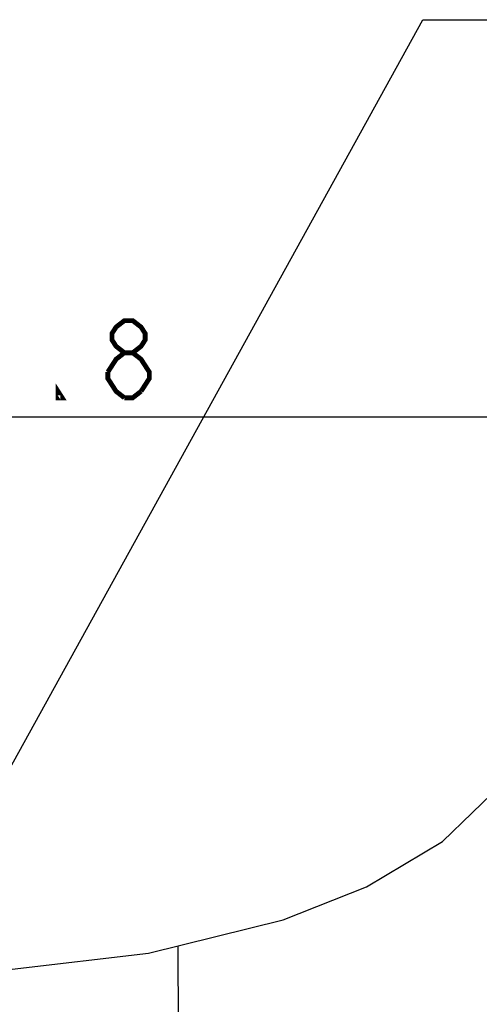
# Model space of a CAD drawing. Extents: x 26 to 410, y 32 to 287.
# Tile 33 of 47: x 227 to 246, y 101 to 142. Entities that reach past the tile are written whole.
import ezdxf

# ---------------------------------------------------------------- set-up
doc = ezdxf.new("R2010")
doc.units = 0
doc.header["$LTSCALE"] = 23.1
doc.layers.get('0').update_dxf_attribs({"linetype": 'CONTINUOUS'})
for name, color, linetype in [('ALL_DIM', 7, 'CONTINUOUS'), ('ALL_FEATURES', 7, 'CONTINUOUS'), ('ALL_NOTE', 7, 'CONTINUOUS')]:
    doc.layers.add(name, color=color, linetype=linetype)
doc.dimstyles.get("Standard").update_dxf_attribs({"dimtxt": 2.5, "dimasz": 2.5, "dimexe": 1.25, "dimexo": 0.625, "dimtad": 1, "dimcen": 2.5, "dimazin": 3, "dimtfac": 1, "dimtmove": 0, "dimatfit": 3})

# ---------------------------------------------------------------- blocks, each defined once
blk = doc.blocks.new('_OPEN')
at = {"color": 0, "linetype": 'BYBLOCK'}
for p, q in [((0, 0), (-1, 0.25)), ((-1, -0.25), (0, 0)), ((-1, 0), (0, 0))]:
    blk.add_line(p, q, dxfattribs=at)
blk = doc.blocks.new('*D7')
at = {"layer": 'ALL_DIM', "color": 2, "linetype": 'CONTINUOUS'}
for p, q in [((195.94, 72.963), (195.94, 126.471)), ((256.327, 110.51), (256.327, 126.471)), ((195.94, 125.471), (226.133, 125.471)), ((256.327, 125.471), (226.133, 125.471))]:
    blk.add_line(p, q, dxfattribs=at)
at = {"layer": 'ALL_DIM', "color": 2, "linetype": 'CONTINUOUS', "xscale": 2, "yscale": 2, "zscale": 2, "rotation": 180}
blk.add_blockref('_OPEN', (195.94, 125.471), dxfattribs=at)
at = {"layer": 'ALL_DIM', "color": 2, "linetype": 'CONTINUOUS', "xscale": 2, "yscale": 2, "zscale": 2}
blk.add_blockref('_OPEN', (256.327, 125.471), dxfattribs=at)

msp = doc.modelspace()

# ---------------------------------------------------------------- linework, layer by layer
at = {"color": 7, "linetype": 'CONTINUOUS'}
for p, q in [((244.65, 107.881), (247.209, 110.362)), ((241.502, 106.007), (244.65, 107.881)), ((238.046, 104.635), (241.502, 106.007)), ((232.459, 103.256), (238.046, 104.635)), ((226.819, 102.585), (232.459, 103.256))]:
    msp.add_line(p, q, dxfattribs=at)
at = {"layer": 'ALL_DIM', "color": 2, "linetype": 'CONTINUOUS', "const_width": 0.2}
for points in [[(231.465, 128.138), (231.121, 128.405), (230.949, 128.671), (230.949, 128.938), (231.121, 129.205), (231.465, 129.471), (231.809, 129.471), (232.153, 129.205), (232.325, 128.938), (232.325, 128.671), (232.153, 128.405), (231.809, 128.138)], [(230.777, 127.338), (231.121, 127.871), (231.465, 128.138), (231.809, 128.138), (232.153, 127.871), (232.325, 127.605), (232.497, 127.338), (232.497, 127.071), (232.153, 126.538)], [(231.465, 126.271), (231.121, 126.538), (230.949, 126.805), (230.777, 127.071), (230.777, 127.338)], [(228.885, 126.271), (228.713, 126.271), (228.713, 126.538), (228.885, 126.271)], [(232.153, 126.538), (231.809, 126.271), (231.465, 126.271)]]:
    msp.add_lwpolyline(points, dxfattribs=at)
at = {"layer": 'ALL_FEATURES', "color": 7, "linetype": 'CONTINUOUS'}
msp.add_line((233.68, 103.558), (233.719, 95.264), dxfattribs=at)
at = {"layer": 'ALL_NOTE', "color": 2, "linetype": 'CONTINUOUS'}
for p, q in [((214.462, 88.704), (243.826, 141.944)), ((243.826, 141.944), (244.076, 141.944)), ((244.076, 141.944), (282.604, 141.944))]:
    msp.add_line(p, q, dxfattribs=at)

# ---------------------------------------------------------------- dimensions: what is measured, and where the dimension line sits
at = {"layer": 'ALL_DIM', "color": 2, "linetype": 'CONTINUOUS'}
dim = msp.add_linear_dim(base=(256.327, 125.471), p1=(195.94, 72.963), p2=(256.327, 110.51), dimstyle='Standard', dxfattribs=at)
dim.commit()
dim.dimension.update_dxf_attribs({"geometry": '*D7', "text_midpoint": (219.253, 126.271), "dimtype": 128})

doc.saveas('drawing.dxf')
